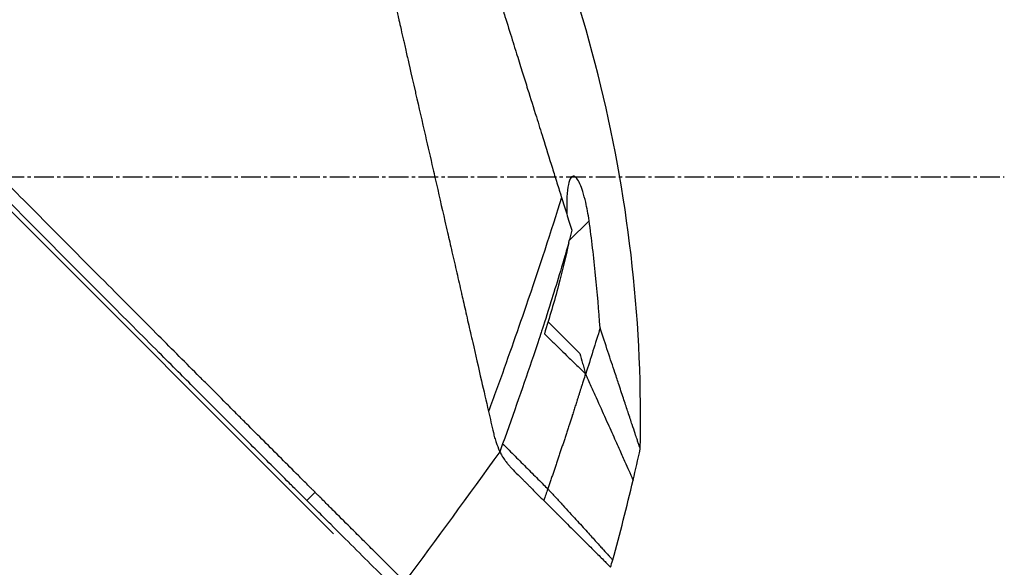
# Model space of a CAD drawing. Header units: millimetres. Extents: x 0 to 4378, y 0 to 2376.
# Tile 126 of 256: x 399 to 484, y 1163 to 1210. Entities that reach past the tile are written whole.
import ezdxf

# ---------------------------------------------------------------- set-up
doc = ezdxf.new("R2010")
doc.units = ezdxf.units.MM
doc.header["$LTSCALE"] = 0.2
doc.linetypes.add('CENTER2', pattern=[1.125, 0.75, -0.125, 0.125, -0.125])
doc.layers.add('02_Center Line', color=1, linetype='CENTER2')

# ---------------------------------------------------------------- blocks, each defined once
blk = doc.blocks.new('A$C51789057')
for p, q in [((-190.245, 563.542), (-126.799, 626.988)), ((-210.505, 588.71), (-212.211, 590.416)), ((-208.69, 581.744), (-211.412, 579.022)), ((-208.466, 581.968), (-208.466, 581.968)), ((-187.964, 566.391), (-188.671, 567.098))]:
    blk.add_line(p, q)
blk.add_arc((132.058, 684.47), 360.277, 198.96383, 199.1311)
blk.add_ellipse((-156.719, 599.415), major_axis=(51.342, -154.081), ratio=0.336418, start_param=4.783304, end_param=4.787811)
for points, knots in [([(-188.671, 567.098), (-188.659, 567.11), (-188.508, 567.261), (-188.433, 567.335), (-188.374, 567.395), (-188.195, 567.573), (-188.075, 567.693), (-187.716, 568.052), (-187.475, 568.292), (-186.75, 569.016), (-186.263, 569.503), (-184.788, 570.976), (-183.79, 571.974), (-182.537, 573.228), (-182.286, 573.478), (-181.716, 574.048), (-181.391, 574.374), (-180.47, 575.295), (-179.861, 575.905), (-179.125, 576.642), (-179.003, 576.765), (-178.771, 576.997), (-178.661, 577.106), (-177.381, 578.389), (-176.197, 579.575), (-174.32, 581.457), (-173.635, 582.145), (-172.16, 583.625), (-171.368, 584.42), (-168.455, 587.345), (-166.31, 589.501), (-163.435, 592.396), (-162.719, 593.117), (-161.895, 593.948), (-161.789, 594.055), (-161.604, 594.242), (-161.519, 594.327), (-161.35, 594.498), (-161.263, 594.586), (-161.061, 594.79), (-160.949, 594.902), (-160.751, 595.103), (-160.668, 595.187), (-160.463, 595.394), (-160.34, 595.518), (-160.115, 595.746), (-160.013, 595.849), (-159.382, 596.486), (-158.853, 597.021), (-157.636, 598.253), (-156.947, 598.949), (-155.561, 600.353), (-154.863, 601.061), (-153.721, 602.219), (-153.274, 602.673), (-152.726, 603.228), (-152.625, 603.331), (-152.337, 603.622), (-152.151, 603.811), (-151.514, 604.456), (-151.06, 604.916), (-150.365, 605.62), (-150.12, 605.869), (-149.791, 606.201), (-149.706, 606.287), (-149.576, 606.419), (-149.533, 606.463), (-149.392, 606.605), (-149.292, 606.706), (-149.044, 606.957), (-148.889, 607.114), (-148.545, 607.461), (-148.362, 607.646), (-148, 608.012), (-147.822, 608.192), (-147.582, 608.434), (-147.524, 608.493), (-147.316, 608.703), (-147.161, 608.859), (-146.775, 609.249), (-146.556, 609.471), (-146.172, 609.859), (-146.008, 610.023), (-145.683, 610.351), (-145.518, 610.517), (-145.095, 610.944), (-144.841, 611.201), (-144.395, 611.652), (-144.209, 611.839), (-143.883, 612.168), (-143.743, 612.309), (-143.532, 612.522), (-143.461, 612.594), (-143.187, 612.871), (-142.984, 613.075), (-141.868, 614.201), (-140.957, 615.119), (-139.072, 617.019), (-138.095, 618.003), (-136.747, 619.361), (-136.368, 619.742), (-135.807, 620.306), (-135.625, 620.489), (-135.013, 621.105), (-134.58, 621.541), (-133.707, 622.419), (-133.264, 622.864), (-131.864, 624.273), (-130.912, 625.229), (-129.193, 626.955), (-128.424, 627.728), (-126.769, 629.389), (-125.885, 630.276), (-124.309, 631.856), (-123.614, 632.553), (-120.278, 635.896), (-117.751, 638.425), (-114.913, 641.262), (-114.418, 641.758), (-113.462, 642.713), (-113, 643.175), (-110.795, 645.378), (-109.193, 646.978), (-107.159, 649.009), (-106.569, 649.598), (-105.501, 650.664), (-105.021, 651.144), (-103.743, 652.418), (-103.082, 653.078), (-102.4, 653.759), (-102.226, 653.933), (-101.954, 654.204), (-101.879, 654.279), (-101.879, 654.279)], [-6.229962, -6.229962, -6.229962, -6.229962, -6.227864, -6.227864, -6.219552, -6.219552, -6.202929, -6.202929, -6.16968, -6.16968, -6.103208, -6.103208, -5.970065, -5.970065, -5.937453, -5.937453, -5.895346, -5.895346, -5.816119, -5.816119, -5.800362, -5.800362, -5.786281, -5.786281, -5.635887, -5.635887, -5.550128, -5.550128, -5.451964, -5.451964, -5.19041, -5.19041, -5.103809, -5.103809, -5.091041, -5.091041, -5.081268, -5.081268, -5.070806, -5.070806, -5.057101, -5.057101, -5.047416, -5.047416, -5.032993, -5.032993, -5.021064, -5.021064, -4.959513, -4.959513, -4.879662, -4.879662, -4.798866, -4.798866, -4.746913, -4.746913, -4.735039, -4.735039, -4.713278, -4.713278, -4.660559, -4.660559, -4.631405, -4.631405, -4.620962, -4.620962, -4.61581, -4.61581, -4.603824, -4.603824, -4.585775, -4.585775, -4.565126, -4.565126, -4.545061, -4.545061, -4.538129, -4.538129, -4.518662, -4.518662, -4.489931, -4.489931, -4.468034, -4.468034, -4.446173, -4.446173, -4.412022, -4.412022, -4.38742, -4.38742, -4.368644, -4.368644, -4.359076, -4.359076, -4.331844, -4.331844, -4.208918, -4.208918, -4.076245, -4.076245, -4.023995, -4.023995, -3.998904, -3.998904, -3.939656, -3.939656, -3.878964, -3.878964, -3.746371, -3.746371, -3.637173, -3.637173, -3.509455, -3.509455, -3.406658, -3.406658, -3.009825, -3.009825, -2.924337, -2.924337, -2.84138, -2.84138, -2.519502, -2.519502, -2.374871, -2.374871, -2.235834, -2.235834, -1.965462, -1.965462, -1.83333, -1.83333, -1.674568, -1.674568, -1.674568, -1.674568]), ([(-187.964, 566.391), (-187.929, 566.426), (-187.628, 566.727), (-186.957, 567.396), (-186.703, 567.649), (-185.939, 568.413), (-185.424, 568.927), (-183.867, 570.483), (-182.809, 571.54), (-181.442, 572.908), (-181.139, 573.211), (-180.48, 573.871), (-180.127, 574.224), (-178.824, 575.528), (-177.871, 576.483), (-176.366, 577.991), (-175.814, 578.544), (-173.782, 580.581), (-172.286, 582.082), (-167.824, 586.561), (-162.258, 592.155), (-156.387, 598.094), (-155.076, 599.421), (-153.118, 601.406), (-152.471, 602.063), (-151.57, 602.977), (-151.314, 603.235), (-150.559, 604), (-150.061, 604.505), (-149.404, 605.17), (-149.25, 605.326), (-148.986, 605.594), (-148.878, 605.702), (-148.668, 605.915), (-148.565, 606.019), (-148.359, 606.228), (-148.252, 606.336), (-147.733, 606.86), (-147.322, 607.275), (-146.469, 608.137), (-146.028, 608.582), (-144.77, 609.852), (-143.953, 610.677), (-142.329, 612.316), (-141.521, 613.13), (-139.869, 614.796), (-139.025, 615.646), (-137.309, 617.376), (-136.433, 618.258), (-135.104, 619.595), (-134.648, 620.054), (-133.426, 621.284), (-132.675, 622.039), (-131.077, 623.646), (-130.236, 624.491), (-128.587, 626.147), (-127.778, 626.959), (-126.207, 628.536), (-125.442, 629.304), (-123.229, 631.523), (-121.8, 632.956), (-117.831, 636.931), (-115.381, 639.382), (-112.704, 642.058), (-112.272, 642.489), (-110.264, 644.496), (-108.8, 645.958), (-105.531, 649.222), (-103.943, 650.808), (-102.574, 652.174), (-102.332, 652.415), (-101.81, 652.936), (-101.572, 653.174), (-101.253, 653.492), (-101.173, 653.572), (-101.172, 653.572)], [0.000001, 0.000001, 0.000001, 0.000001, 0.0174896, 0.0174896, 0.0280641, 0.0280641, 0.0492044, 0.0492044, 0.0915833, 0.0915833, 0.103829, 0.103829, 0.1177045, 0.1177045, 0.1548929, 0.1548929, 0.1762617, 0.1762617, 0.2332292, 0.2332292, 0.3447473, 0.3447473, 0.3768428, 0.3768428, 0.3928613, 0.3928613, 0.3992061, 0.3992061, 0.4115742, 0.4115742, 0.4153435, 0.4153435, 0.4181398, 0.4181398, 0.4207138, 0.4207138, 0.4231441, 0.4231441, 0.4328041, 0.4328041, 0.443145, 0.443145, 0.4624048, 0.4624048, 0.4815797, 0.4815797, 0.5018181, 0.5018181, 0.5229618, 0.5229618, 0.5340035, 0.5340035, 0.5527188, 0.5527188, 0.5738832, 0.5738832, 0.5945831, 0.5945831, 0.6145009, 0.6145009, 0.6528362, 0.6528362, 0.7241388, 0.7241388, 0.7381113, 0.7381113, 0.7906485, 0.7906485, 0.8696683, 0.8696683, 0.8893857, 0.8893857, 0.91901, 0.91901, 0.9486615, 0.9486615, 0.9486615, 0.9486615]), ([(-185.699, 651.991), (-185.7, 651.991), (-185.701, 651.989), (-185.702, 651.985), (-185.704, 651.981), (-185.706, 651.974), (-185.709, 651.965), (-185.714, 651.949), (-185.721, 651.923), (-185.731, 651.885), (-185.739, 651.85), (-185.75, 651.806), (-185.764, 651.749), (-185.776, 651.698), (-185.791, 651.635), (-185.809, 651.56), (-185.825, 651.491), (-185.844, 651.411), (-185.866, 651.318), (-185.886, 651.231), (-185.909, 651.133), (-185.934, 651.022), (-185.981, 650.818), (-186.038, 650.572), (-186.107, 650.273), (-186.119, 650.217), (-186.133, 650.159), (-186.146, 650.099), (-186.185, 649.928), (-186.242, 649.679), (-186.326, 649.315), (-186.394, 649.016), (-186.481, 648.638), (-186.593, 648.151), (-186.68, 647.769), (-186.783, 647.32), (-186.905, 646.785), (-187.01, 646.331), (-187.128, 645.815), (-187.263, 645.226), (-187.312, 645.011), (-187.364, 644.785), (-187.418, 644.55), (-187.497, 644.205), (-187.578, 643.848), (-187.662, 643.482), (-187.802, 642.871), (-187.949, 642.23), (-188.103, 641.561), (-188.18, 641.224), (-188.259, 640.88), (-188.34, 640.53), (-188.419, 640.184), (-188.5, 639.832), (-188.582, 639.473), (-188.748, 638.75), (-188.919, 638), (-189.096, 637.226), (-189.185, 636.839), (-189.275, 636.446), (-189.366, 636.047), (-189.385, 635.963), (-189.404, 635.879), (-189.423, 635.795), (-189.447, 635.689), (-189.52, 635.373), (-189.644, 634.833), (-189.719, 634.503), (-189.814, 634.089), (-189.929, 633.585), (-190.015, 633.21), (-190.113, 632.785), (-190.222, 632.306), (-190.27, 632.099), (-190.32, 631.882), (-190.372, 631.655), (-190.42, 631.445), (-190.47, 631.225), (-190.523, 630.997), (-190.563, 630.818), (-190.605, 630.635), (-190.649, 630.445), (-190.709, 630.185), (-190.769, 629.922), (-190.829, 629.658), (-190.881, 629.433), (-190.933, 629.206), (-190.985, 628.979), (-191.037, 628.751), (-191.09, 628.522), (-191.142, 628.293), (-191.196, 628.057), (-191.253, 627.809), (-191.306, 627.576), (-191.356, 627.358), (-191.403, 627.154), (-191.461, 626.901), (-191.519, 626.649), (-191.587, 626.35), (-191.653, 626.064), (-191.718, 625.777), (-191.781, 625.503), (-191.846, 625.218), (-191.894, 625.011), (-191.941, 624.805), (-191.988, 624.598), (-192.006, 624.52), (-192.024, 624.442), (-192.042, 624.364), (-192.108, 624.078), (-192.173, 623.79), (-192.239, 623.502), (-192.273, 623.358), (-192.306, 623.214), (-192.339, 623.069), (-192.372, 622.924), (-192.405, 622.779), (-192.439, 622.634), (-192.505, 622.343), (-192.572, 622.051), (-192.639, 621.758), (-192.773, 621.173), (-192.909, 620.582), (-193.045, 619.989), (-193.113, 619.692), (-193.181, 619.394), (-193.25, 619.095), (-193.318, 618.797), (-193.387, 618.497), (-193.456, 618.197), (-193.49, 618.046), (-193.525, 617.896), (-193.559, 617.745), (-193.594, 617.595), (-193.629, 617.444), (-193.663, 617.293), (-193.731, 616.999), (-193.798, 616.704), (-193.866, 616.409), (-193.868, 616.401), (-193.87, 616.392), (-193.872, 616.384), (-193.941, 616.08), (-194.011, 615.775), (-194.081, 615.469), (-194.151, 615.164), (-194.222, 614.858), (-194.292, 614.551), (-194.327, 614.397), (-194.362, 614.243), (-194.397, 614.09), (-194.432, 613.936), (-194.468, 613.782), (-194.503, 613.628), (-194.573, 613.319), (-194.644, 613.011), (-194.714, 612.701), (-194.756, 612.518), (-194.798, 612.336), (-194.84, 612.153), (-194.84, 612.15), (-194.841, 612.146), (-194.842, 612.142), (-194.855, 612.085), (-194.883, 611.961), (-194.927, 611.771), (-194.96, 611.627), (-195.002, 611.446), (-195.052, 611.226), (-195.079, 611.108), (-195.109, 610.979), (-195.141, 610.839), (-195.174, 610.695), (-195.209, 610.539), (-195.248, 610.372), (-195.274, 610.256), (-195.302, 610.134), (-195.331, 610.007), (-195.339, 609.972), (-195.347, 609.938), (-195.355, 609.904), (-195.437, 609.546), (-195.509, 609.233), (-195.57, 608.967), (-195.719, 608.315), (-195.805, 607.942), (-195.826, 607.852), (-195.884, 607.598), (-195.942, 607.344), (-196, 607.09), (-196.072, 606.777), (-196.143, 606.463), (-196.215, 606.15), (-196.247, 606.01), (-196.279, 605.869), (-196.311, 605.729), (-196.351, 605.556), (-196.39, 605.383), (-196.43, 605.209), (-196.476, 605.009), (-196.521, 604.809), (-196.567, 604.609), (-196.648, 604.253), (-196.89, 603.198), (-197.291, 601.452), (-197.297, 601.422), (-197.304, 601.392), (-197.311, 601.362), (-197.591, 600.143), (-197.87, 598.927), (-198.147, 597.718), (-198.363, 596.776), (-198.578, 595.838), (-198.791, 594.905), (-198.859, 594.611), (-198.926, 594.317), (-198.993, 594.024), (-199.273, 592.801), (-199.552, 591.588), (-199.827, 590.388), (-199.903, 590.058), (-199.978, 589.729), (-200.054, 589.401), (-200.112, 589.145), (-200.174, 588.877), (-200.238, 588.596), (-200.363, 588.052), (-200.498, 587.461), (-200.644, 586.825), (-200.709, 586.541), (-200.776, 586.248), (-200.845, 585.947), (-200.91, 585.663), (-200.976, 585.372), (-201.045, 585.074), (-201.109, 584.791), (-201.175, 584.502), (-201.243, 584.207), (-201.253, 584.162), (-201.264, 584.116), (-201.274, 584.07), (-201.327, 583.838), (-201.383, 583.596), (-201.44, 583.346), (-201.561, 582.817), (-201.691, 582.248), (-201.83, 581.641), (-201.952, 581.11), (-202.08, 580.55), (-202.215, 579.961), (-202.447, 578.947), (-202.699, 577.849), (-202.967, 576.679), (-203.16, 575.834), (-203.362, 574.951), (-203.572, 574.036)], [0.0008979, 0.0008979, 0.0008979, 0.0008979, 0.0108915, 0.0108915, 0.0108915, 0.020974, 0.020974, 0.020974, 0.0391503, 0.0391503, 0.0391503, 0.0554178, 0.0554178, 0.0554178, 0.0702751, 0.0702751, 0.0702751, 0.0840358, 0.0840358, 0.0840358, 0.0969119, 0.0969119, 0.0969119, 0.1205769, 0.1205769, 0.1205769, 0.125, 0.125, 0.125, 0.1638961, 0.1638961, 0.1638961, 0.1958374, 0.1958374, 0.1958374, 0.2208888, 0.2208888, 0.2208888, 0.2422005, 0.2422005, 0.2422005, 0.25, 0.25, 0.25, 0.2678209, 0.2678209, 0.2678209, 0.2975362, 0.2975362, 0.2975362, 0.3125, 0.3125, 0.3125, 0.3272656, 0.3272656, 0.3272656, 0.3570095, 0.3570095, 0.3570095, 0.3718814, 0.3718814, 0.3718814, 0.375, 0.375, 0.375, 0.3991671, 0.3991671, 0.3991671, 0.4139157, 0.4139157, 0.4139157, 0.4249028, 0.4249028, 0.4249028, 0.429655, 0.429655, 0.429655, 0.4340613, 0.4340613, 0.4340613, 0.4375, 0.4375, 0.4375, 0.4468814, 0.4468814, 0.4468814, 0.4548932, 0.4548932, 0.4548932, 0.4629051, 0.4629051, 0.4629051, 0.4712008, 0.4712008, 0.4712008, 0.4789288, 0.4789288, 0.4789288, 0.4866568, 0.4866568, 0.4866568, 0.4943848, 0.4943848, 0.4943848, 0.5, 0.5, 0.5, 0.502414, 0.502414, 0.502414, 0.5112437, 0.5112437, 0.5112437, 0.5156585, 0.5156585, 0.5156585, 0.5200734, 0.5200734, 0.5200734, 0.528903, 0.528903, 0.528903, 0.5465624, 0.5465624, 0.5465624, 0.555392, 0.555392, 0.555392, 0.5642217, 0.5642217, 0.5642217, 0.5686366, 0.5686366, 0.5686366, 0.5730514, 0.5730514, 0.5730514, 0.5816327, 0.5816327, 0.5816327, 0.5818813, 0.5818813, 0.5818813, 0.5907202, 0.5907202, 0.5907202, 0.5995591, 0.5995591, 0.5995591, 0.6039786, 0.6039786, 0.6039786, 0.6083981, 0.6083981, 0.6083981, 0.6172371, 0.6172371, 0.6172371, 0.622449, 0.622449, 0.622449, 0.6229413, 0.6229413, 0.6229413, 0.6298917, 0.6298917, 0.6298917, 0.6351416, 0.6351416, 0.6351416, 0.6379546, 0.6379546, 0.6379546, 0.6408496, 0.6408496, 0.6408496, 0.6428571, 0.6428571, 0.6428571, 0.6433986, 0.6433986, 0.6433986, 0.6491487, 0.6491487, 0.6491487, 0.6632653, 0.6632653, 0.6632653, 0.6704637, 0.6704637, 0.6704637, 0.6793393, 0.6793393, 0.6793393, 0.6833065, 0.6833065, 0.6833065, 0.6882149, 0.6882149, 0.6882149, 0.6938776, 0.6938776, 0.6938776, 0.7239727, 0.7239727, 0.7239727, 0.7244898, 0.7244898, 0.7244898, 0.7589042, 0.7589042, 0.7589042, 0.7857143, 0.7857143, 0.7857143, 0.7941949, 0.7941949, 0.7941949, 0.8295621, 0.8295621, 0.8295621, 0.8392857, 0.8392857, 0.8392857, 0.849008, 0.849008, 0.849008, 0.8678821, 0.8678821, 0.8678821, 0.876305, 0.876305, 0.876305, 0.8842189, 0.8842189, 0.8842189, 0.8917062, 0.8917062, 0.8917062, 0.8928571, 0.8928571, 0.8928571, 0.9031342, 0.9031342, 0.9031342, 0.9247967, 0.9247967, 0.9247967, 0.9437386, 0.9437386, 0.9437386, 0.9764071, 0.9764071, 0.9764071, 1, 1, 1, 1]), ([(-192.313, 648.438), (-192.313, 648.439), (-192.313, 648.439), (-192.337, 648.363), (-192.351, 648.318), (-192.382, 648.222), (-192.396, 648.177), (-192.474, 647.929), (-192.563, 647.643), (-192.754, 647.033), (-192.841, 646.753), (-193.072, 646.018), (-193.223, 645.536), (-193.62, 644.268), (-193.88, 643.436), (-194.562, 641.257), (-195.009, 639.831), (-195.638, 637.818), (-195.774, 637.384), (-195.984, 636.715), (-196.054, 636.491), (-196.195, 636.039), (-196.267, 635.81), (-196.377, 635.459), (-196.414, 635.34), (-196.526, 634.981), (-196.601, 634.743), (-196.751, 634.265), (-196.826, 634.026), (-196.939, 633.664), (-196.977, 633.543), (-197.055, 633.293), (-197.095, 633.164), (-197.176, 632.906), (-197.216, 632.777), (-197.339, 632.385), (-197.423, 632.117), (-197.582, 631.61), (-197.66, 631.36), (-197.817, 630.859), (-197.895, 630.61), (-198.133, 629.849), (-198.295, 629.331), (-198.632, 628.253), (-198.81, 627.686), (-199.144, 626.618), (-199.3, 626.12), (-199.509, 625.451), (-199.553, 625.31), (-199.775, 624.602), (-199.953, 624.033), (-200.223, 623.169), (-200.314, 622.879), (-200.495, 622.302), (-200.586, 622.012), (-200.768, 621.43), (-200.858, 621.142), (-200.995, 620.703), (-201.042, 620.554), (-201.133, 620.263), (-201.177, 620.122), (-201.269, 619.828), (-201.315, 619.681), (-201.447, 619.26), (-201.537, 618.973), (-202.311, 616.5), (-203.009, 614.267), (-203.777, 611.813), (-203.842, 611.605), (-203.973, 611.188), (-204.036, 610.984), (-204.162, 610.583), (-204.224, 610.385), (-204.346, 609.994), (-204.406, 609.803), (-204.525, 609.424), (-204.584, 609.235), (-204.753, 608.695), (-204.866, 608.334), (-205.192, 607.294), (-205.406, 606.608), (-205.702, 605.663), (-205.793, 605.37), (-205.928, 604.94), (-205.971, 604.803), (-206.098, 604.398), (-206.181, 604.132), (-206.342, 603.617), (-206.419, 603.37), (-206.642, 602.658), (-206.787, 602.195), (-207.184, 600.926), (-207.435, 600.125), (-207.87, 598.735), (-208.055, 598.143), (-208.514, 596.676), (-208.786, 595.806), (-209.188, 594.521), (-209.321, 594.096), (-209.519, 593.463), (-209.585, 593.253), (-209.683, 592.94), (-209.715, 592.836), (-209.764, 592.68), (-209.78, 592.628), (-209.805, 592.55), (-209.813, 592.524), (-209.829, 592.472), (-209.837, 592.446), (-209.845, 592.42)], [0.000492, 0.000492, 0.000492, 0.000492, 0.070477, 0.070477, 0.116784, 0.116784, 0.147598, 0.147598, 0.270163, 0.270163, 0.35129, 0.35129, 0.459378, 0.459378, 0.603543, 0.603543, 0.795477, 0.795477, 0.846759, 0.846759, 0.872247, 0.872247, 0.897546, 0.897546, 0.910816, 0.910816, 0.936058, 0.936058, 0.961053, 0.961053, 0.973407, 0.973407, 0.986612, 0.986612, 0.999925, 0.999925, 1.026343, 1.026343, 1.051465, 1.051465, 1.076258, 1.076258, 1.125243, 1.125243, 1.177878, 1.177878, 1.224985, 1.224985, 1.237745, 1.237745, 1.287061, 1.287061, 1.311764, 1.311764, 1.336615, 1.336615, 1.361333, 1.361333, 1.372959, 1.372959, 1.384222, 1.384222, 1.395507, 1.395507, 1.41867, 1.41867, 1.596072, 1.596072, 1.612752, 1.612752, 1.628768, 1.628768, 1.644172, 1.644172, 1.659003, 1.659003, 1.673475, 1.673475, 1.702106, 1.702106, 1.756638, 1.756638, 1.781274, 1.781274, 1.792708, 1.792708, 1.814679, 1.814679, 1.835454, 1.835454, 1.874477, 1.874477, 1.942807, 1.942807, 1.994085, 1.994085, 2.070998, 2.070998, 2.109452, 2.109452, 2.128666, 2.128666, 2.138273, 2.138273, 2.143077, 2.143077, 2.145479, 2.145479, 2.147874, 2.147874, 2.147874, 2.147874]), ([(-216.608, 570.813), (-216.834, 581.263), (-215.689, 591.829), (-211.977, 607.152), (-210.383, 612.245), (-208.466, 617.201)], [0, 0, 0, 0, 3.135776, 3.135776, 4.729873, 4.729873, 4.729873, 4.729873]), ([(-212.211, 590.416), (-212.172, 590.699), (-212.126, 590.983), (-212.028, 591.517), (-211.977, 591.769), (-211.846, 592.333), (-211.764, 592.64), (-211.597, 593.164), (-211.514, 593.387), (-211.337, 593.781), (-211.244, 593.945), (-211.042, 594.196), (-210.939, 594.259), (-210.748, 594.242), (-210.665, 594.163), (-210.507, 593.859), (-210.44, 593.609), (-210.339, 592.977), (-210.308, 592.586), (-210.286, 591.779), (-210.29, 591.369), (-210.308, 590.943)], [-1.14528, -1.14528, -1.14528, -1.14528, -1.059047, -1.059047, -0.979891, -0.979891, -0.875786, -0.875786, -0.784614, -0.784614, -0.687046, -0.687046, -0.571812, -0.571812, -0.456499, -0.456499, -0.315176, -0.315176, -0.162073, -0.162073, -0.025672, -0.025672, -0.025672, -0.025672]), ([(-209.845, 592.42), (-209.994, 591.944), (-210.142, 591.472), (-210.434, 590.54), (-210.578, 590.079), (-210.721, 589.623)], [0.000026, 0.000026, 0.000026, 0.000026, 0.1679092, 0.1679092, 0.336286, 0.336286, 0.336286, 0.336286]), ([(-209.845, 592.42), (-208.948, 589.52), (-207.924, 586.395), (-206.774, 583.046), (-205.994, 580.777), (-205.157, 578.405), (-204.262, 575.931), (-204.036, 575.305), (-203.806, 574.674), (-203.572, 574.036)], [-1, -1, -1, -1, -0.459072, -0.459072, -0.459072, -0.092566, -0.092566, -0.092566, 0, 0, 0, 0]), ([(-213.159, 581.212), (-213.054, 582.722), (-212.927, 584.226), (-212.615, 587.295), (-212.428, 588.857), (-212.211, 590.416)], [0.000001, 0.000001, 0.000001, 0.000001, 0.4541066, 0.4541066, 0.9270468, 0.9270468, 0.9270468, 0.9270468]), ([(-210.721, 589.623), (-210.681, 589.469), (-210.643, 589.315), (-210.571, 589.011), (-210.537, 588.86), (-210.505, 588.71)], [-0.09380006, -0.09380006, -0.09380006, -0.09380006, -0.04608774, -0.04608774, -0.000001, -0.000001, -0.000001, -0.000001]), ([(-210.466, 588.525), (-210.472, 588.556), (-210.479, 588.587), (-210.492, 588.648), (-210.499, 588.679), (-210.505, 588.71)], [-0.0189743, -0.0189743, -0.0189743, -0.0189743, -0.00948198, -0.00948198, -0.000001, -0.000001, -0.000001, -0.000001]), ([(-210.466, 588.525), (-209.899, 586.57), (-209.374, 584.853), (-208.935, 583.449), (-208.605, 582.397), (-208.333, 581.549), (-208.13, 580.928), (-208.043, 580.662), (-207.816, 579.972), (-207.427, 578.824), (-206.611, 576.411), (-205.73, 573.892), (-204.786, 571.268)], [0, 0, 0, 0, 0.25, 0.25, 0.25, 0.375, 0.375, 0.375, 0.5, 0.5, 0.5, 1, 1, 1, 1]), ([(-210.465, 588.522), (-210.202, 587.299), (-209.905, 586.083), (-209.214, 583.49), (-208.814, 582.122), (-208.369, 580.707)], [0.0003261, 0.0003261, 0.0003261, 0.0003261, 0.3756535, 0.3756535, 0.8068881, 0.8068881, 0.8068881, 0.8068881]), ([(-216.608, 570.813), (-216.608, 570.813), (-216.608, 570.813), (-216.608, 570.814), (-216.606, 570.82), (-216.599, 570.841), (-216.594, 570.855), (-216.574, 570.917), (-216.552, 570.982), (-216.499, 571.142), (-216.467, 571.237), (-216.401, 571.437), (-216.368, 571.537), (-216.282, 571.795), (-216.227, 571.961), (-216.088, 572.38), (-216.001, 572.643), (-215.855, 573.083), (-215.803, 573.239), (-215.689, 573.584), (-215.626, 573.773), (-215.452, 574.3), (-215.334, 574.655), (-215.077, 575.429), (-214.937, 575.851), (-214.675, 576.642), (-214.556, 577.001), (-214.242, 577.946), (-214.042, 578.55), (-213.617, 579.83), (-213.393, 580.506), (-213.159, 581.212)], [2.994008, 2.994008, 2.994008, 2.994008, 2.998917, 2.998917, 3.102407, 3.102407, 3.193729, 3.193729, 3.404829, 3.404829, 3.606578, 3.606578, 3.771982, 3.771982, 3.995205, 3.995205, 4.278205, 4.278205, 4.423595, 4.423595, 4.583388, 4.583388, 4.852579, 4.852579, 5.133194, 5.133194, 5.349319, 5.349319, 5.678864, 5.678864, 6.012538, 6.012538, 6.012538, 6.012538]), ([(-213.159, 581.212), (-212.956, 580.553), (-212.751, 579.894), (-212.338, 578.577), (-212.129, 577.919), (-211.918, 577.262)], [-0.4140683, -0.4140683, -0.4140683, -0.4140683, -0.2070418, -0.2070418, -0.000001, -0.000001, -0.000001, -0.000001]), ([(-208.369, 580.707), (-208.45, 580.63), (-208.689, 580.403), (-209.131, 579.972), (-209.211, 579.895), (-209.41, 579.701), (-209.53, 579.583), (-209.86, 579.261), (-210.07, 579.055), (-210.354, 578.778), (-210.431, 578.702), (-210.762, 578.379), (-211.019, 578.127), (-211.378, 577.779), (-211.492, 577.67), (-211.655, 577.513), (-211.707, 577.463), (-211.783, 577.391), (-211.807, 577.367), (-211.855, 577.321), (-211.879, 577.299), (-211.903, 577.277)], [0.000001, 0.000001, 0.000001, 0.000001, 0.0517933, 0.0517933, 0.0631602, 0.0631602, 0.080667, 0.080667, 0.1119431, 0.1119431, 0.1236223, 0.1236223, 0.1626158, 0.1626158, 0.1804481, 0.1804481, 0.1887485, 0.1887485, 0.1927271, 0.1927271, 0.1965807, 0.1965807, 0.1965807, 0.1965807]), ([(-211.412, 579.022), (-211.494, 578.735), (-211.576, 578.448), (-211.702, 578.009), (-211.746, 577.856), (-211.812, 577.629), (-211.833, 577.555), (-211.876, 577.408), (-211.914, 577.277), (-211.918, 577.262)], [-0.03661254, -0.03661254, -0.03661254, -0.03661254, -0.01870238, -0.01870238, -0.00917405, -0.00917405, -0.00454332, -0.00454332, -0.000001, -0.000001, -0.000001, -0.000001]), ([(-211.903, 577.277), (-211.923, 577.232), (-211.943, 577.187), (-211.963, 577.142), (-211.983, 577.097), (-212.003, 577.053), (-212.023, 577.008), (-212.062, 576.919), (-212.102, 576.831), (-212.141, 576.744), (-212.22, 576.568), (-212.297, 576.395), (-212.373, 576.225), (-212.526, 575.884), (-212.674, 575.553), (-212.818, 575.232), (-213.106, 574.591), (-213.376, 573.989), (-213.627, 573.429), (-213.879, 572.869), (-214.111, 572.35), (-214.325, 571.875), (-214.538, 571.4), (-214.732, 570.968), (-214.906, 570.58), (-215.08, 570.192), (-215.233, 569.85), (-215.367, 569.551), (-215.5, 569.253), (-215.613, 569), (-215.706, 568.793), (-215.752, 568.689), (-215.793, 568.597), (-215.828, 568.516), (-215.864, 568.436), (-215.894, 568.367), (-215.919, 568.311), (-215.944, 568.255), (-215.963, 568.211), (-215.976, 568.182), (-215.983, 568.167), (-215.988, 568.155), (-215.991, 568.148), (-215.995, 568.14), (-215.997, 568.136), (-215.997, 568.136), (-215.997, 568.136), (-215.997, 568.136), (-215.997, 568.136)], [0, 0, 0, 0, 0.003914, 0.003914, 0.003914, 0.0078279, 0.0078279, 0.0078279, 0.0156558, 0.0156558, 0.0156558, 0.0313116, 0.0313116, 0.0313116, 0.0626233, 0.0626233, 0.0626233, 0.1252466, 0.1252466, 0.1252466, 0.1878699, 0.1878699, 0.1878699, 0.2504932, 0.2504932, 0.2504932, 0.3131165, 0.3131165, 0.3131165, 0.3757398, 0.3757398, 0.3757398, 0.4070514, 0.4070514, 0.4070514, 0.4383631, 0.4383631, 0.4383631, 0.4696747, 0.4696747, 0.4696747, 0.4853679, 0.4853679, 0.4853679, 0.5009864, 0.5009864, 0.5009864, 0.5015367, 0.5015367, 0.5015367, 0.5015367]), ([(-211.918, 577.262), (-211.915, 577.265), (-211.913, 577.267), (-211.908, 577.272), (-211.906, 577.274), (-211.903, 577.277)], [-0.004802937, -0.004802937, -0.004802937, -0.004802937, -0.002367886, -0.002367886, 0, 0, 0, 0]), ([(-211.903, 577.277), (-211.836, 577.063), (-211.771, 576.853), (-211.707, 576.649), (-211.67, 576.531), (-211.633, 576.415), (-211.583, 576.257), (-211.534, 576.099), (-211.471, 575.899), (-211.413, 575.718), (-211.384, 575.627), (-211.357, 575.54), (-211.329, 575.452), (-211.301, 575.363), (-211.272, 575.273), (-211.243, 575.183), (-211.215, 575.093), (-211.186, 575.004), (-211.158, 574.915), (-211.115, 574.781), (-211.072, 574.647), (-211.029, 574.513), (-210.986, 574.38), (-210.943, 574.246), (-210.9, 574.112), (-210.857, 573.978), (-210.814, 573.844), (-210.771, 573.711), (-210.735, 573.599), (-210.699, 573.488), (-210.663, 573.377), (-210.627, 573.266), (-210.591, 573.155), (-210.555, 573.043), (-210.519, 572.932), (-210.482, 572.821), (-210.446, 572.71), (-210.406, 572.588), (-210.366, 572.466), (-210.326, 572.344), (-210.286, 572.222), (-210.246, 572.1), (-210.206, 571.978), (-210.166, 571.856), (-210.126, 571.734), (-210.086, 571.612), (-210.048, 571.496), (-210.009, 571.379), (-209.971, 571.263), (-209.932, 571.147), (-209.894, 571.031), (-209.855, 570.915), (-209.817, 570.799), (-209.778, 570.682), (-209.739, 570.566), (-209.7, 570.448), (-209.66, 570.329), (-209.62, 570.21), (-209.581, 570.092), (-209.541, 569.973), (-209.501, 569.854), (-209.461, 569.736), (-209.422, 569.617), (-209.382, 569.499), (-209.342, 569.382), (-209.303, 569.265), (-209.263, 569.148), (-209.224, 569.031), (-209.184, 568.914), (-209.144, 568.797), (-209.105, 568.68), (-209.065, 568.563), (-209.025, 568.446), (-208.985, 568.329), (-208.945, 568.211), (-208.905, 568.094), (-208.865, 567.977), (-208.825, 567.859), (-208.785, 567.742), (-208.745, 567.625), (-208.705, 567.508), (-208.664, 567.39)], [0, 0, 0, 0, 0.0897132, 0.0897132, 0.0897132, 0.1414804, 0.1414804, 0.1414804, 0.1932476, 0.1932476, 0.1932476, 0.2191312, 0.2191312, 0.2191312, 0.2450148, 0.2450148, 0.2450148, 0.2708984, 0.2708984, 0.2708984, 0.3096449, 0.3096449, 0.3096449, 0.3483914, 0.3483914, 0.3483914, 0.3871379, 0.3871379, 0.3871379, 0.4193782, 0.4193782, 0.4193782, 0.4516185, 0.4516185, 0.4516185, 0.4838587, 0.4838587, 0.4838587, 0.5192811, 0.5192811, 0.5192811, 0.5547035, 0.5547035, 0.5547035, 0.5901259, 0.5901259, 0.5901259, 0.6238896, 0.6238896, 0.6238896, 0.6576534, 0.6576534, 0.6576534, 0.6914171, 0.6914171, 0.6914171, 0.7259458, 0.7259458, 0.7259458, 0.7604744, 0.7604744, 0.7604744, 0.795003, 0.795003, 0.795003, 0.8290876, 0.8290876, 0.8290876, 0.8631723, 0.8631723, 0.8631723, 0.8972569, 0.8972569, 0.8972569, 0.9315046, 0.9315046, 0.9315046, 0.9657523, 0.9657523, 0.9657523, 1, 1, 1, 1]), ([(-203.572, 574.036), (-203.713, 573.424), (-203.851, 572.818), (-203.989, 572.219), (-204.014, 572.11), (-204.031, 572.035), (-204.041, 571.996), (-204.059, 571.925), (-204.078, 571.853), (-204.099, 571.78), (-204.137, 571.647), (-204.182, 571.509), (-204.233, 571.365), (-204.298, 571.177), (-204.401, 570.914), (-204.538, 570.581)], [-1, -1, -1, -1, -0.5, -0.5, -0.5, -0.4375, -0.4375, -0.4375, -0.375, -0.375, -0.375, -0.25, -0.25, -0.25, 0, 0, 0, 0]), ([(-204.786, 571.268), (-205.059, 570.995), (-205.381, 570.674), (-205.723, 570.331), (-206.066, 569.989), (-206.43, 569.625), (-206.789, 569.266), (-207.147, 568.907), (-207.501, 568.554), (-207.822, 568.232), (-208.144, 567.911), (-208.434, 567.621), (-208.664, 567.39)], [0, 0, 0, 0, 0.249993, 0.249993, 0.249993, 0.499995, 0.499995, 0.499995, 0.749998, 0.749998, 0.749998, 1, 1, 1, 1]), ([(-204.538, 570.581), (-204.54, 570.578), (-204.542, 570.574), (-204.544, 570.57), (-204.572, 570.513), (-204.603, 570.454), (-204.636, 570.393), (-204.669, 570.334), (-204.703, 570.274), (-204.741, 570.212), (-204.746, 570.203), (-204.752, 570.193), (-204.758, 570.183), (-204.824, 570.076), (-204.893, 569.972), (-204.965, 569.873), (-204.978, 569.855), (-204.99, 569.838), (-205.003, 569.821), (-205.031, 569.784), (-205.058, 569.748), (-205.085, 569.713), (-205.127, 569.658), (-205.168, 569.607), (-205.207, 569.559), (-205.227, 569.534), (-205.247, 569.51), (-205.267, 569.487), (-205.274, 569.478), (-205.296, 569.451), (-205.332, 569.409), (-205.35, 569.389), (-205.372, 569.365), (-205.396, 569.337), (-205.399, 569.335), (-205.401, 569.332), (-205.403, 569.33), (-205.422, 569.308), (-205.441, 569.287), (-205.461, 569.266), (-205.488, 569.236), (-205.515, 569.207), (-205.543, 569.177), (-205.556, 569.163), (-205.57, 569.148), (-205.584, 569.133), (-205.711, 568.999), (-205.89, 568.819), (-206.118, 568.595), (-206.261, 568.455), (-206.395, 568.322), (-206.52, 568.196), (-206.578, 568.138), (-206.635, 568.081), (-206.689, 568.025), (-206.754, 567.959), (-206.871, 567.839), (-207.037, 567.668), (-207.059, 567.645), (-207.083, 567.621), (-207.107, 567.596), (-207.279, 567.419), (-207.416, 567.279), (-207.518, 567.176), (-207.526, 567.167), (-207.535, 567.158), (-207.543, 567.15), (-207.719, 566.972), (-207.885, 566.808), (-208.042, 566.658), (-208.126, 566.577), (-208.208, 566.501), (-208.286, 566.429), (-208.298, 566.418), (-208.309, 566.407), (-208.321, 566.396)], [0, 0, 0, 0, 0.0021802, 0.0021802, 0.0021802, 0.0349898, 0.0349898, 0.0349898, 0.0665186, 0.0665186, 0.0665186, 0.0714286, 0.0714286, 0.0714286, 0.1321946, 0.1321946, 0.1321946, 0.1428571, 0.1428571, 0.1428571, 0.1638774, 0.1638774, 0.1638774, 0.197224, 0.197224, 0.197224, 0.2142857, 0.2142857, 0.2142857, 0.2376364, 0.2376364, 0.2376364, 0.2489714, 0.2489714, 0.2489714, 0.25, 0.25, 0.25, 0.2648779, 0.2648779, 0.2648779, 0.2857143, 0.2857143, 0.2857143, 0.3001586, 0.3001586, 0.3001586, 0.4285714, 0.4285714, 0.4285714, 0.525964, 0.525964, 0.525964, 0.5714286, 0.5714286, 0.5714286, 0.6658539, 0.6658539, 0.6658539, 0.6785714, 0.6785714, 0.6785714, 0.7857143, 0.7857143, 0.7857143, 0.7919818, 0.7919818, 0.7919818, 0.9202925, 0.9202925, 0.9202925, 0.9895013, 0.9895013, 0.9895013, 1, 1, 1, 1]), ([(-208.664, 567.39), (-208.693, 567.359), (-208.721, 567.329), (-208.75, 567.298), (-208.778, 567.268), (-208.806, 567.237), (-208.834, 567.207), (-208.89, 567.146), (-208.946, 567.086), (-209.002, 567.026), (-209.112, 566.906), (-209.222, 566.787), (-209.329, 566.671), (-209.544, 566.438), (-209.752, 566.211), (-209.954, 565.992), (-210.357, 565.553), (-210.734, 565.143), (-211.082, 564.762), (-211.43, 564.381), (-211.751, 564.03), (-212.042, 563.71), (-212.333, 563.391), (-212.596, 563.102), (-212.829, 562.844), (-213.063, 562.587), (-213.268, 562.361), (-213.443, 562.167), (-213.619, 561.972), (-213.765, 561.81), (-213.883, 561.679), (-213.941, 561.614), (-213.993, 561.557), (-214.037, 561.508), (-214.081, 561.458), (-214.118, 561.417), (-214.148, 561.384), (-214.177, 561.351), (-214.2, 561.326), (-214.215, 561.309), (-214.222, 561.301), (-214.228, 561.295), (-214.232, 561.29), (-214.236, 561.286), (-214.237, 561.284), (-214.238, 561.284), (-214.238, 561.284), (-214.238, 561.284), (-214.238, 561.284)], [0, 0, 0, 0, 0.0039109, 0.0039109, 0.0039109, 0.0078218, 0.0078218, 0.0078218, 0.0156437, 0.0156437, 0.0156437, 0.0312874, 0.0312874, 0.0312874, 0.0625747, 0.0625747, 0.0625747, 0.1251494, 0.1251494, 0.1251494, 0.1877242, 0.1877242, 0.1877242, 0.2502989, 0.2502989, 0.2502989, 0.3128736, 0.3128736, 0.3128736, 0.3754483, 0.3754483, 0.3754483, 0.4067357, 0.4067357, 0.4067357, 0.4380231, 0.4380231, 0.4380231, 0.4693104, 0.4693104, 0.4693104, 0.4849915, 0.4849915, 0.4849915, 0.5005978, 0.5005978, 0.5005978, 0.5008687, 0.5008687, 0.5008687, 0.5008687]), ([(-196.38, 559.419), (-196.362, 559.437), (-196.299, 559.5), (-196.157, 559.641), (-196.101, 559.697), (-195.932, 559.864), (-195.819, 559.976), (-195.479, 560.314), (-195.251, 560.542), (-194.56, 561.229), (-194.093, 561.694), (-193.303, 562.481), (-192.984, 562.798), (-192.34, 563.44), (-192.015, 563.764), (-191.196, 564.579), (-190.699, 565.075), (-189.945, 565.827), (-189.692, 566.08), (-189.311, 566.46), (-189.183, 566.587), (-188.992, 566.778), (-188.928, 566.842), (-188.847, 566.923), (-188.684, 567.085), (-188.671, 567.098)], [-1.054271, -1.054271, -1.054271, -1.054271, -1.016011, -1.016011, -0.991173, -0.991173, -0.941498, -0.941498, -0.842144, -0.842144, -0.643564, -0.643564, -0.511372, -0.511372, -0.379025, -0.379025, -0.180334, -0.180334, -0.080976, -0.080976, -0.031296, -0.031296, -0.006457, -0.006457, -0.000001, -0.000001, -0.000001, -0.000001]), ([(-208.321, 566.396), (-208.348, 566.369), (-208.375, 566.342), (-208.402, 566.315), (-208.44, 566.276), (-208.479, 566.238), (-208.516, 566.2), (-209.122, 565.593), (-209.682, 565.032), (-210.195, 564.52), (-210.411, 564.304), (-210.619, 564.096), (-210.818, 563.898), (-210.951, 563.766), (-211.074, 563.642), (-211.19, 563.527), (-211.334, 563.384), (-211.465, 563.253), (-211.584, 563.134), (-212.115, 562.605), (-212.429, 562.292), (-212.623, 562.098), (-212.638, 562.083), (-212.653, 562.068), (-212.668, 562.053), (-212.933, 561.789), (-213.206, 561.515), (-213.443, 561.278), (-213.537, 561.183), (-213.626, 561.094), (-213.705, 561.014), (-213.708, 561.012), (-213.711, 561.009), (-213.713, 561.006), (-213.798, 560.921), (-213.86, 560.859), (-213.907, 560.812), (-214.006, 560.712), (-214.038, 560.679), (-214.052, 560.665), (-214.061, 560.657), (-214.062, 560.655), (-214.062, 560.655), (-214.062, 560.655), (-214.062, 560.655), (-214.062, 560.655)], [0.0000006, 0.0000006, 0.0000006, 0.0000006, 0.00361, 0.00361, 0.00361, 0.0087215, 0.0087215, 0.0087215, 0.0904855, 0.0904855, 0.0904855, 0.125, 0.125, 0.125, 0.141082, 0.141082, 0.141082, 0.1611327, 0.1611327, 0.1611327, 0.25, 0.25, 0.25, 0.2548926, 0.2548926, 0.2548926, 0.3406883, 0.3406883, 0.3406883, 0.375, 0.375, 0.375, 0.3758789, 0.3758789, 0.3758789, 0.4034738, 0.4034738, 0.4034738, 0.4619423, 0.4619423, 0.4619423, 0.4973146, 0.4973146, 0.4973146, 0.4973238, 0.4973238, 0.4973238, 0.4973238]), ([(-208, 546.513), (-208, 546.513), (-207.945, 546.567), (-207.726, 546.783), (-207.562, 546.944), (-207.201, 547.3), (-207.034, 547.464), (-206.591, 547.901), (-206.298, 548.189), (-205.779, 548.701), (-205.579, 548.899), (-205.124, 549.348), (-204.866, 549.602), (-203.869, 550.587), (-203.043, 551.403), (-200.303, 554.115), (-198.139, 556.261), (-194.547, 559.831), (-193.292, 561.08), (-191.343, 563.021), (-190.681, 563.681), (-189.674, 564.685), (-189.335, 565.023), (-188.824, 565.533), (-188.653, 565.704), (-188.199, 566.157), (-187.989, 566.366), (-187.964, 566.391)], [0, 0, 0, 0, 0.449356, 0.449356, 0.898467, 0.898467, 1.197468, 1.197468, 1.595858, 1.595858, 1.82337, 1.82337, 2.083118, 2.083118, 2.775822, 2.775822, 4.159486, 4.159486, 4.850949, 4.850949, 5.197063, 5.197063, 5.370242, 5.370242, 5.456832, 5.456832, 5.599134, 5.599134, 5.599134, 5.599134])]:
    blk.add_open_spline(points, degree=3, knots=knots)
for points in [[(-215.997, 568.136), (-216.207, 569.027), (-216.411, 569.919), (-216.608, 570.813)], [(-204.538, 570.581), (-201.828, 566.826), (-199.109, 563.105), (-196.38, 559.419)], [(-214.238, 561.284), (-214.868, 563.556), (-215.455, 565.841), (-215.997, 568.136)], [(-209.426, 565.29), (-209.427, 565.289), (-209.428, 565.288), (-209.428, 565.286)], [(-214.062, 560.655), (-214.121, 560.865), (-214.179, 561.074), (-214.238, 561.284)]]:
    blk.add_open_spline(points, degree=3)
at = {"layer": '02_Center Line', "ltscale": 11.288275}
blk.add_line((71.678, 594.2), (-247.885, 594.2), dxfattribs=at)

msp = doc.modelspace()

# ---------------------------------------------------------------- block references
at = {"xscale": -1}
msp.add_blockref('A$C51789057', (235.724, 602.257), dxfattribs=at)

doc.saveas('drawing.dxf')
